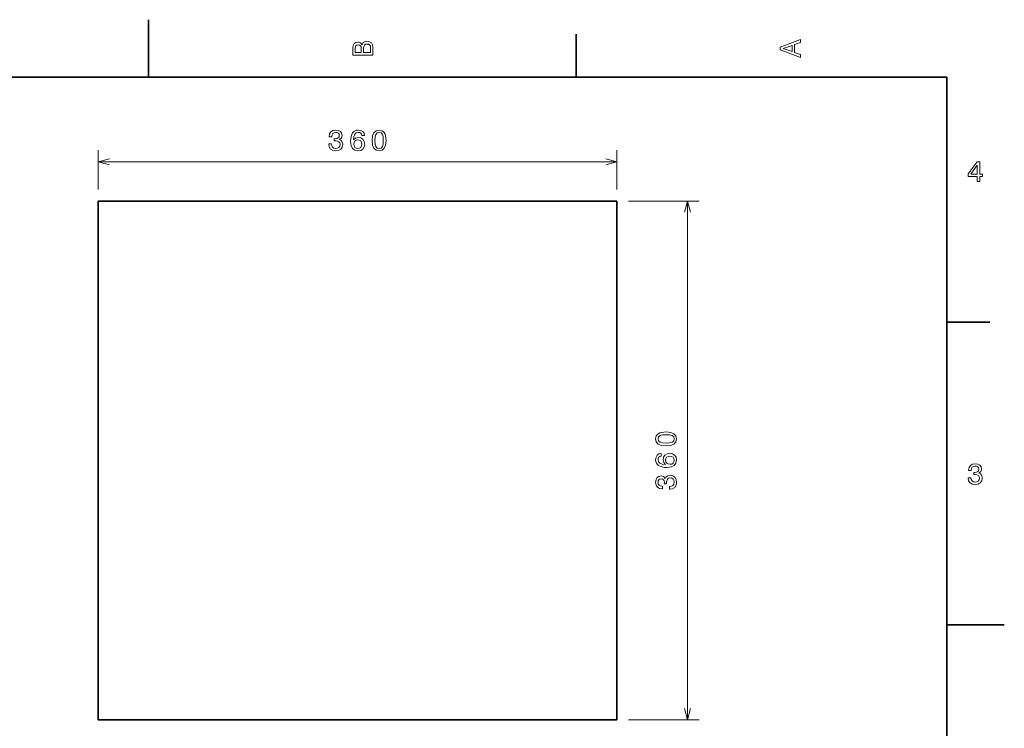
# Model space of a CAD drawing. Extents: x 0 to 297, y 0 to 210.
# Tile 9 of 9: x 126 to 297, y 87 to 210. Entities that reach past the tile are written whole.
import ezdxf

# ---------------------------------------------------------------- set-up
doc = ezdxf.new("R2010")
doc.units = 0

msp = doc.modelspace()

# ---------------------------------------------------------------- linework, layer by layer
at = {"color": 7, "lineweight": 35, "ltscale": 0.25}
for p, q in [((148.5, 200), (148.5, 210)), ((287, 105), (297, 105))]:
    msp.add_line(p, q, dxfattribs=at)
at = {"color": 7, "lineweight": 35, "ltscale": 0.1875}
for p, q in [((222.699997, 200), (222.699997, 207.5)), ((287, 157.5), (294.5, 157.5))]:
    msp.add_line(p, q, dxfattribs=at)
at = {"color": 7, "lineweight": 35}
for p, q in [((287, 200), (10, 200)), ((287, 10), (287, 200)), ((229.764191, 178.510956), (139.764191, 178.510956)), ((139.764191, 178.510956), (139.764191, 88.510948)), ((229.764191, 88.510948), (229.764191, 178.510956)), ((139.764191, 88.510948), (229.764191, 88.510948))]:
    msp.add_line(p, q, dxfattribs=at)
at = {"color": 7, "lineweight": 13, "ltscale": 0.170478}
for p, q in [((139.764191, 180.510956), (139.764191, 187.330093)), ((229.764191, 180.510956), (229.764191, 187.330093))]:
    msp.add_line(p, q, dxfattribs=at)
at = {"color": 7, "lineweight": 13}
for p, q in [((139.764191, 185.330093), (229.764191, 185.330093)), ((242.016571, 88.510948), (242.016571, 178.510956))]:
    msp.add_line(p, q, dxfattribs=at)
at = {"color": 7, "lineweight": 13, "ltscale": 0.30631}
for p, q in [((231.764191, 178.510956), (244.016571, 178.510956)), ((231.764191, 88.510948), (244.016571, 88.510948))]:
    msp.add_line(p, q, dxfattribs=at)
at = {"color": 7, "lineweight": 13}
for points in [[(185.542007, 205.630417), (185.249496, 205.983429), (185.052811, 206.074219), (184.81073, 206.104477), (184.432495, 206.03891), (184.160156, 205.842224), (183.993729, 205.524506), (183.933212, 205.080704), (183.933212, 203.835022), (187.433212, 203.835022), (187.433212, 205.151306), (187.36261, 205.620331), (187.155838, 205.968307), (186.828018, 206.185165), (186.384216, 206.260818), (186.08667, 206.215424), (185.839554, 206.094391), (185.65799, 205.897705)], [(185.385666, 204.984879), (185.385666, 204.298996), (184.351807, 204.298996), (184.351807, 205.025223), (184.382065, 205.297562), (184.472839, 205.489197), (184.629181, 205.605194), (184.86116, 205.645538), (185.093155, 205.600143), (185.254532, 205.479111), (185.355408, 205.272339)], [(187.014618, 205.095825), (187.014618, 204.298996), (185.809296, 204.298996), (185.809296, 205.050446), (185.844589, 205.368164), (185.9505, 205.595108), (186.132065, 205.731277), (186.394302, 205.776657), (186.671692, 205.731277), (186.863327, 205.605194), (186.979324, 205.393372)], [(261.633209, 203.466858), (261.633209, 203.930847), (260.604401, 204.298996), (260.604401, 205.695969), (261.633209, 206.064133), (261.633209, 206.538193), (258.128174, 205.257217), (258.128174, 204.742798)], [(260.17572, 204.460388), (258.632477, 205), (260.17572, 205.539627)], [(179.757278, 188.42952), (179.757278, 188.394211), (179.837967, 187.910065), (180.074997, 187.546951), (180.448196, 187.314972), (180.942429, 187.229218), (181.466919, 187.314972), (181.860291, 187.536865), (182.112457, 187.889893), (182.203247, 188.343781), (182.162888, 188.641327), (182.051941, 188.883408), (181.870392, 189.070007), (181.628311, 189.206177), (181.956116, 189.478516), (182.072113, 189.912231), (181.99646, 190.305603), (181.779602, 190.603149), (181.426575, 190.789749), (180.942429, 190.855316), (180.488541, 190.774628), (180.140564, 190.552719), (179.913605, 190.199692), (179.837967, 189.730667), (179.837967, 189.695374), (180.286804, 189.695374), (180.327148, 190.018127), (180.458282, 190.250122), (180.670105, 190.391327), (180.967651, 190.441772), (181.229889, 190.401428), (181.421539, 190.295502), (181.537537, 190.124039), (181.582916, 189.892059), (181.537537, 189.644928), (181.416504, 189.478516), (181.204681, 189.377655), (180.917206, 189.347382), (180.72052, 189.352417), (180.72052, 188.95401), (180.967651, 188.964096), (181.28537, 188.918701), (181.5224, 188.797668), (181.663605, 188.600983), (181.71405, 188.343781), (181.658569, 188.05127), (181.512314, 187.834412), (181.280334, 187.698242), (180.972687, 187.652863), (180.654968, 187.703293), (180.422974, 187.854584), (180.276733, 188.096664), (180.221252, 188.42952)], [(185.974564, 189.887009), (185.878738, 190.295502), (185.656845, 190.598114), (185.313904, 190.789749), (184.870102, 190.855316), (184.57254, 190.820007), (184.315338, 190.724182), (184.088394, 190.567841), (183.896759, 190.345947), (183.745453, 190.068573), (183.634506, 189.730667), (183.563904, 189.332245), (183.543732, 188.883408), (183.62442, 188.167267), (183.871536, 187.647827), (184.269958, 187.335144), (184.814621, 187.229218), (185.303818, 187.320007), (185.677017, 187.557037), (185.919083, 187.930237), (186.004822, 188.404297), (185.919083, 188.883408), (185.687103, 189.251556), (185.329025, 189.483551), (184.885223, 189.56424), (184.406128, 189.463379), (184.04805, 189.175903), (184.123703, 189.730667), (184.28508, 190.129089), (184.532196, 190.366119), (184.875137, 190.446808), (185.127304, 190.406464), (185.318939, 190.300552), (185.445023, 190.124039), (185.51059, 189.887009)], [(187.28479, 189.039749), (187.360443, 188.247955), (187.597473, 187.683121), (187.975708, 187.340179), (188.500214, 187.229218), (189.019669, 187.340179), (189.397903, 187.683121), (189.629898, 188.247955), (189.710587, 189.039749), (189.629898, 189.826492), (189.534073, 190.13916), (189.397903, 190.396378), (189.019669, 190.739319), (188.500214, 190.855316), (187.975708, 190.739319), (187.597473, 190.391327), (187.360443, 189.826492)], [(187.768951, 189.039749), (187.809296, 189.649979), (187.935364, 190.088745), (188.162323, 190.345947), (188.500214, 190.436722), (188.833069, 190.345947), (189.060013, 190.088745), (189.186096, 189.649979), (189.22644, 189.039749), (189.186096, 188.424469), (189.060013, 187.985718), (188.833069, 187.728516), (188.500214, 187.642776), (188.162323, 187.728516), (187.935364, 187.985718), (187.809296, 188.424469)], [(185.515625, 188.399261), (185.460159, 188.081543), (185.318939, 187.839462), (185.091995, 187.67807), (184.80957, 187.627655), (184.512024, 187.67807), (184.28508, 187.834412), (184.138824, 188.076492), (184.093445, 188.394211), (184.143875, 188.706894), (184.28508, 188.943924), (184.517075, 189.095215), (184.829742, 189.150696), (185.102081, 189.095215), (185.318939, 188.948975), (185.460159, 188.711945)], [(292.277374, 181.916794), (292.731262, 181.916794), (292.731262, 182.784225), (293.23056, 182.784225), (293.23056, 183.187683), (292.731262, 183.187683), (292.731262, 185.341141), (292.272339, 185.341141), (290.739197, 183.228027), (290.739197, 182.784225), (292.277374, 182.784225)], [(291.162842, 183.187683), (292.277374, 184.756134), (292.277374, 183.187683)], [(238.306915, 136.031555), (239.098694, 136.107208), (239.663544, 136.344238), (240.006485, 136.722473), (240.117432, 137.246979), (240.006485, 137.766418), (239.663544, 138.144669), (239.098694, 138.376648), (238.306915, 138.457336), (237.520172, 138.376648), (237.207489, 138.280823), (236.950287, 138.144669), (236.607346, 137.766418), (236.491364, 137.246979), (236.607346, 136.722473), (236.955322, 136.344238), (237.520172, 136.107208)], [(238.306915, 136.515701), (237.696686, 136.556046), (237.257935, 136.682129), (237.000717, 136.909073), (236.909943, 137.246979), (237.000717, 137.579819), (237.257935, 137.806763), (237.696686, 137.932846), (238.306915, 137.97319), (238.92218, 137.932846), (239.360962, 137.806763), (239.618164, 137.579819), (239.703888, 137.246979), (239.618164, 136.909073), (239.360962, 136.682129), (238.92218, 136.556046)], [(237.459656, 134.721313), (237.051147, 134.625504), (236.748566, 134.403595), (236.556915, 134.060654), (236.491364, 133.616852), (236.526657, 133.319305), (236.622482, 133.062103), (236.778809, 132.835159), (237.000717, 132.643509), (237.278107, 132.492218), (237.615997, 132.381256), (238.014404, 132.310654), (238.463257, 132.290482), (239.179398, 132.371185), (239.698853, 132.618286), (240.011536, 133.016708), (240.117432, 133.561371), (240.026657, 134.050568), (239.789627, 134.423767), (239.416428, 134.665848), (238.942352, 134.751587), (238.463257, 134.665848), (238.095093, 134.433853), (237.863113, 134.07579), (237.782425, 133.631989), (237.883286, 133.152878), (238.170746, 132.7948), (237.615997, 132.870453), (237.21759, 133.031845), (236.980545, 133.278961), (236.899857, 133.621902), (236.940201, 133.874054), (237.046112, 134.065704), (237.222626, 134.191788), (237.459656, 134.257339)], [(238.947418, 134.26239), (239.265137, 134.206909), (239.507202, 134.065704), (239.668579, 133.83876), (239.719025, 133.556335), (239.668579, 133.258789), (239.512238, 133.031845), (239.270172, 132.88559), (238.952454, 132.840195), (238.639771, 132.890625), (238.40274, 133.031845), (238.251434, 133.263824), (238.195969, 133.576508), (238.251434, 133.848846), (238.397705, 134.065704), (238.634735, 134.206909)], [(290.729126, 130.51622), (290.729126, 130.480911), (290.809814, 129.996765), (291.046844, 129.633652), (291.420044, 129.401657), (291.914276, 129.315933), (292.438782, 129.401657), (292.832153, 129.623566), (293.08429, 129.976593), (293.175079, 130.430481), (293.134735, 130.728027), (293.023773, 130.970108), (292.842224, 131.156708), (292.600159, 131.292877), (292.927948, 131.565216), (293.043945, 131.998932), (292.968292, 132.392303), (292.751434, 132.68985), (292.398407, 132.87645), (291.914276, 132.942017), (291.460388, 132.861313), (291.112396, 132.63942), (290.885468, 132.286392), (290.809814, 131.817368), (290.809814, 131.782074), (291.258636, 131.782074), (291.299011, 132.104828), (291.430115, 132.336823), (291.641937, 132.478027), (291.939484, 132.528473), (292.201721, 132.488113), (292.393372, 132.382217), (292.509369, 132.210739), (292.554749, 131.97876), (292.509369, 131.731628), (292.388336, 131.565216), (292.176514, 131.46434), (291.889069, 131.434082), (291.692383, 131.439133), (291.692383, 131.04071), (291.939484, 131.050797), (292.257202, 131.005417), (292.494232, 130.884369), (292.635468, 130.687683), (292.685883, 130.430481), (292.630402, 130.13797), (292.484161, 129.921112), (292.252167, 129.784943), (291.944519, 129.739563), (291.626801, 129.789993), (291.394806, 129.941284), (291.248566, 130.183365), (291.193085, 130.51622)], [(238.917145, 128.504028), (238.952454, 128.504028), (239.4366, 128.584717), (239.799713, 128.821747), (240.031708, 129.194946), (240.117432, 129.689194), (240.031708, 130.213684), (239.809799, 130.607056), (239.456772, 130.859222), (239.002884, 130.949997), (238.705322, 130.909653), (238.463257, 130.798706), (238.276657, 130.617142), (238.140488, 130.375061), (237.868164, 130.702881), (237.434448, 130.818878), (237.041077, 130.743225), (236.743515, 130.526367), (236.556915, 130.17334), (236.491364, 129.689194), (236.572052, 129.235291), (236.793945, 128.887314), (237.146973, 128.66037), (237.615997, 128.584717), (237.651306, 128.584717), (237.651306, 129.033569), (237.328522, 129.073914), (237.096542, 129.205048), (236.955322, 129.416855), (236.904907, 129.714401), (236.945251, 129.976654), (237.051147, 130.168304), (237.222626, 130.284286), (237.45462, 130.329681), (237.701721, 130.284286), (237.868164, 130.163254), (237.969025, 129.951431), (237.999283, 129.663971), (237.994232, 129.467285), (238.392654, 129.467285), (238.382568, 129.714401), (238.427948, 130.032135), (238.548981, 130.269165), (238.745667, 130.41037), (239.002884, 130.4608), (239.29538, 130.405334), (239.512238, 130.259079), (239.648407, 130.027084), (239.693802, 129.719452), (239.643372, 129.401733), (239.492065, 129.169739), (239.25, 129.023483), (238.917145, 128.968002)]]:
    msp.add_lwpolyline(points, close=True, dxfattribs=at)
for points in [[(141.696045, 185.847733), (139.764191, 185.330093), (141.696045, 184.812454)], [(227.832336, 184.812454), (229.764191, 185.330093), (227.832336, 185.847733)], [(242.53421, 176.579102), (242.016571, 178.510956), (241.498932, 176.579102)], [(241.498932, 90.442802), (242.016571, 88.510948), (242.53421, 90.442802)]]:
    msp.add_lwpolyline(points, dxfattribs=at)

doc.saveas('drawing.dxf')
